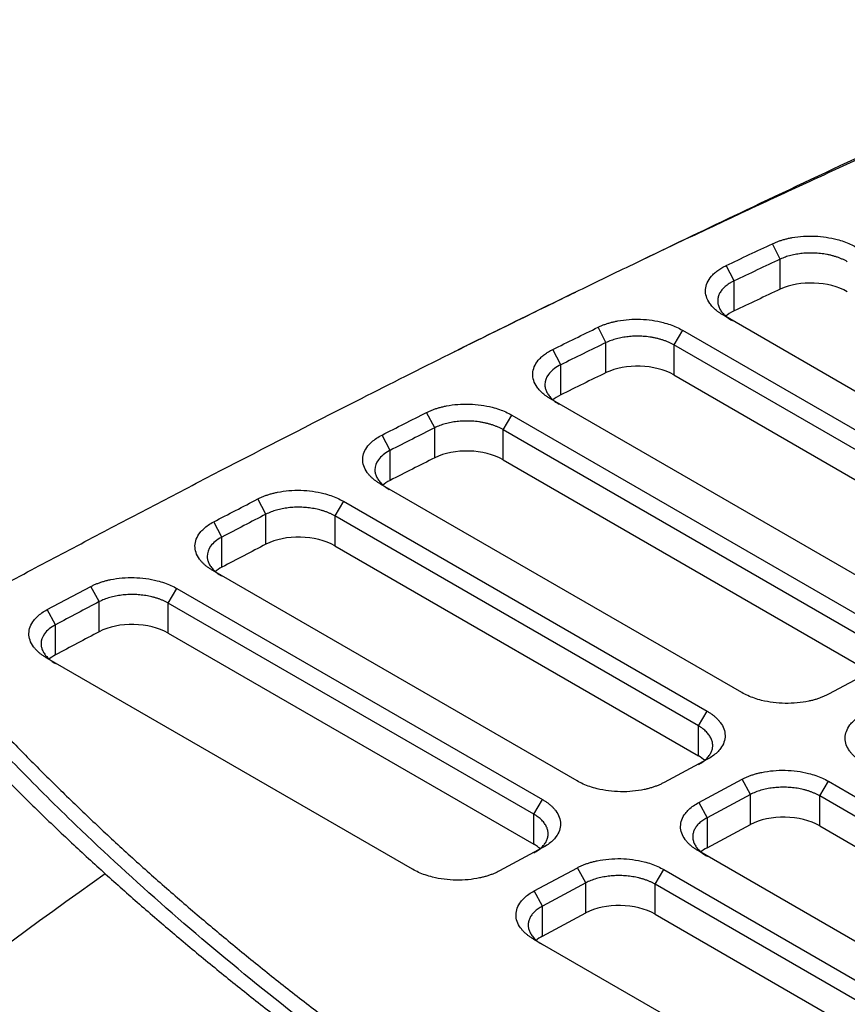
# Model space of a CAD drawing. Header units: millimetres. Extents: x 156922 to 157823, y 112322 to 113312.
# Tile 121 of 123: x 157676 to 157710, y 113258 to 113298. Entities that reach past the tile are written whole.
import ezdxf

# ---------------------------------------------------------------- set-up
doc = ezdxf.new("R2010")
doc.units = ezdxf.units.MM

msp = doc.modelspace()

# ---------------------------------------------------------------- linework, layer by layer
at = {"color": 7, "linetype": 'Continuous', "lineweight": 25}
for p, q in [((157707.499, 113288.639), (157707.183, 113289.269)), ((157707.499, 113287.413), (157707.499, 113288.639)), ((157705.616, 113287.751), (157705.297, 113288.38)), ((157705.616, 113286.525), (157705.616, 113287.751)), ((157719.351, 113278.167), (157705.176, 113286.35)), ((157700.388, 113285.233), (157700.064, 113285.86)), ((157703.504, 113285.74), (157703.151, 113285.142)), ((157703.504, 113285.74), (157717.938, 113277.408)), ((157700.388, 113284.007), (157700.388, 113285.233)), ((157698.54, 113284.326), (157698.214, 113284.952)), ((157717.584, 113276.81), (157703.151, 113285.142)), ((157703.151, 113285.142), (157703.151, 113283.917)), ((157698.54, 113283.1), (157698.54, 113284.326)), ((157703.151, 113283.917), (157717.584, 113275.584)), ((157712.638, 113274.562), (157698.128, 113282.938)), ((157693.402, 113281.76), (157693.072, 113282.385)), ((157696.188, 113281.681), (157696.542, 113282.279)), ((157696.542, 113282.279), (157711.224, 113273.803)), ((157693.402, 113280.535), (157693.402, 113281.76)), ((157710.871, 113273.205), (157696.188, 113281.681)), ((157696.188, 113280.456), (157696.188, 113281.681)), ((157691.583, 113280.838), (157691.251, 113281.462)), ((157691.583, 113279.612), (157691.583, 113280.838)), ((157696.188, 113280.456), (157710.871, 113271.98)), ((157705.924, 113270.957), (157691.193, 113279.462)), ((157686.517, 113278.234), (157686.182, 113278.856)), ((157689.675, 113278.763), (157689.322, 113278.165)), ((157689.675, 113278.763), (157704.511, 113270.199)), ((157686.517, 113277.009), (157686.517, 113278.234)), ((157704.157, 113269.601), (157689.322, 113278.165)), ((157689.322, 113278.165), (157689.322, 113276.939)), ((157684.721, 113277.3), (157684.385, 113277.922)), ((157684.721, 113276.074), (157684.721, 113277.3)), ((157689.322, 113276.939), (157704.157, 113268.375)), ((157699.211, 113267.353), (157684.348, 113275.932)), ((157677.595, 113274.343), (157679.374, 113275.287)), ((157679.713, 113274.666), (157679.374, 113275.287)), ((157682.532, 113274.604), (157682.885, 113275.202)), ((157682.885, 113275.202), (157697.797, 113266.594)), ((157677.935, 113273.723), (157677.595, 113274.343)), ((157679.713, 113273.441), (157679.713, 113274.666)), ((157697.444, 113265.996), (157682.532, 113274.604)), ((157682.532, 113273.379), (157682.532, 113274.604)), ((157677.935, 113272.497), (157677.935, 113273.723)), ((157682.532, 113273.379), (157697.444, 113264.77)), ((157692.497, 113263.748), (157677.575, 113272.362)), ((157711.237, 113271.84), (157709.472, 113270.893)), ((157704.157, 113269.601), (157704.511, 113270.199)), ((157704.157, 113268.375), (157704.157, 113269.601)), ((157704.523, 113268.236), (157702.758, 113267.288)), ((157704.173, 113266.471), (157705.937, 113267.419)), ((157706.279, 113266.8), (157705.937, 113267.419)), ((157709.107, 113266.743), (157709.46, 113267.341)), ((157709.46, 113267.341), (157739.866, 113249.788)), ((157706.279, 113266.8), (157704.514, 113265.852)), ((157706.279, 113265.574), (157706.279, 113266.8)), ((157739.513, 113249.19), (157709.107, 113266.743)), ((157709.107, 113265.517), (157709.107, 113266.743)), ((157697.444, 113265.996), (157697.797, 113266.594)), ((157704.173, 113266.471), (157704.514, 113265.852)), ((157697.444, 113264.77), (157697.444, 113265.996)), ((157704.514, 113265.852), (157704.514, 113264.627)), ((157704.514, 113264.627), (157706.279, 113265.574)), ((157709.107, 113265.517), (157739.513, 113247.965)), ((157697.81, 113264.631), (157696.045, 113263.683)), ((157734.566, 113246.942), (157704.16, 113264.495)), ((157697.459, 113262.867), (157699.224, 113263.814)), ((157699.565, 113263.195), (157699.224, 113263.814)), ((157702.394, 113263.138), (157702.747, 113263.736)), ((157702.747, 113263.736), (157733.153, 113246.184)), ((157699.565, 113263.195), (157697.8, 113262.247)), ((157699.565, 113261.969), (157699.565, 113263.195)), ((157732.799, 113245.586), (157702.394, 113263.138)), ((157702.394, 113261.912), (157702.394, 113263.138)), ((157697.8, 113262.247), (157697.459, 113262.867)), ((157697.8, 113261.022), (157697.8, 113262.247)), ((157697.8, 113261.022), (157699.565, 113261.969)), ((157702.394, 113261.912), (157732.799, 113244.36)), ((157727.853, 113243.338), (157697.447, 113260.89))]:
    msp.add_line(p, q, dxfattribs=at)
for centre, major_axis, start_param, end_param in [((157708.819, 113286.549), (2, -0.058), 0.801672, 2.307545), ((158010.517, 113089.007), (459.237, -13.423), 2.307545, 2.313014), ((157706.944, 113285.665), (2, -0.058), 2.313014, 2.595382), ((157701.737, 113283.157), (2, -0.058), 0.801672, 2.327036), ((158073.917, 113048.551), (553.907, -16.191), 2.327036, 2.331562), ((157699.896, 113282.253), (2, -0.058), 2.331562, 2.595382), ((157694.774, 113279.696), (2, -0.058), 0.801672, 2.34303), ((158163.91, 112993.01), (685.793, -20.046), 2.34303, 2.346682), ((157692.96, 113278.777), (2, -0.058), 2.346682, 2.595382), ((157687.908, 113276.18), (2, -0.058), 0.801672, 2.355801), ((158294.759, 112914.39), (874.77, -25.569), 2.355801, 2.358661), ((157686.116, 113275.247), (2, -0.058), 2.358661, 2.595382), ((157681.117, 113272.619), (2, -0.058), 0.801672, 2.365645), ((158506.003, 112790.108), (1176.451, -34.388), 2.365645, 2.36777), ((157679.342, 113271.677), (2, -0.058), 2.36777, 2.595382), ((157702.743, 113267.615), (2, -0.058), 0.585749, 0.801672), ((157707.693, 113264.758), (2, -0.058), 0.801672, 2.372468), ((157696.03, 113264.011), (2, -0.058), 0.585762, 0.801672), ((157705.928, 113263.81), (2, -0.058), 2.372468, 2.595382), ((157700.98, 113261.153), (2, -0.058), 0.801672, 2.372468), ((157699.215, 113260.205), (2, -0.058), 2.372468, 2.595382)]:
    msp.add_ellipse(centre, major_axis=major_axis, ratio=0.556797, start_param=start_param, end_param=end_param, dxfattribs=at)
for points, knots in [([(157672.132, 113273.391), (157672.959, 113273.833), (157674.612, 113274.718), (157677.1, 113276.042), (157679.595, 113277.361), (157682.098, 113278.675), (157685.62, 113280.509), (157690.689, 113283.112), (157695.685, 113285.609), (157699.569, 113287.505), (157701.791, 113288.577), (157704.056, 113289.655), (157706.365, 113290.74), (157708.719, 113291.829), (157711.118, 113292.923), (157713.566, 113294.02), (157716.061, 113295.119), (157718.608, 113296.217), (157721.204, 113297.317), (157722.963, 113298.041), (157723.848, 113298.406)], [0, 0, 0, 0, 0.050191, 0.100381, 0.15057, 0.200756, 0.250941, 0.361595, 0.5025, 0.544799, 0.587685, 0.63116, 0.675224, 0.719874, 0.765109, 0.810927, 0.857325, 0.904304, 0.951862, 1, 1, 1, 1]), ([(157722.056, 113297.959), (157720.137, 113297.106), (157716.344, 113295.419), (157711.039, 113292.966), (157706.337, 113290.749), (157703.386, 113289.338), (157702.028, 113288.681), (157701.954, 113288.644)], [0, 0, 0, 0, 0.278194, 0.550071, 0.786881, 0.988275, 1, 1, 1, 1]), ([(157705.297, 113288.38), (157705.609, 113288.528), (157706.236, 113288.825), (157706.866, 113289.121), (157707.183, 113289.269)], [0, 0, 0, 0, 0.496715, 1, 1, 1, 1]), ([(157707.183, 113289.269), (157707.223, 113289.287), (157707.302, 113289.323), (157707.429, 113289.372), (157707.561, 113289.415), (157707.698, 113289.454), (157707.84, 113289.488), (157708.082, 113289.535), (157708.438, 113289.579), (157708.908, 113289.583), (157709.375, 113289.54), (157709.773, 113289.458), (157710.097, 113289.359), (157710.357, 113289.256), (157710.51, 113289.174), (157710.586, 113289.132)], [0, 0, 0, 0, 0.041954, 0.083581, 0.125048, 0.166524, 0.208179, 0.250178, 0.374971, 0.500036, 0.624819, 0.749889, 0.833306, 0.916242, 1, 1, 1, 1]), ([(157710.233, 113288.534), (157710.198, 113288.554), (157710.129, 113288.592), (157710.016, 113288.644), (157709.9, 113288.691), (157709.779, 113288.734), (157709.655, 113288.77), (157709.528, 113288.802), (157709.4, 113288.829), (157709.27, 113288.85), (157709.14, 113288.867), (157709.01, 113288.878), (157708.843, 113288.887), (157708.638, 113288.888), (157708.396, 113288.872), (157708.156, 113288.84), (157707.923, 113288.79), (157707.7, 113288.724), (157707.567, 113288.667), (157707.499, 113288.639)], [0, 0, 0, 0, 0.048139, 0.09576, 0.142864, 0.189451, 0.235521, 0.281074, 0.32611, 0.370629, 0.414632, 0.458119, 0.50109, 0.581075, 0.662325, 0.744842, 0.828626, 0.913678, 1, 1, 1, 1]), ([(157705.176, 113286.35), (157705.142, 113286.37), (157705.074, 113286.411), (157704.981, 113286.475), (157704.894, 113286.542), (157704.814, 113286.611), (157704.742, 113286.683), (157704.677, 113286.758), (157704.572, 113286.897), (157704.465, 113287.11), (157704.432, 113287.396), (157704.501, 113287.678), (157704.645, 113287.9), (157704.805, 113288.065), (157704.948, 113288.18), (157705.111, 113288.286), (157705.235, 113288.349), (157705.297, 113288.38)], [0, 0, 0, 0, 0.036039, 0.071773, 0.107324, 0.142819, 0.178382, 0.214139, 0.250213, 0.374986, 0.500042, 0.624807, 0.74985, 0.812583, 0.874755, 0.937013, 1, 1, 1, 1]), ([(157705.616, 113287.751), (157705.581, 113287.733), (157705.509, 113287.699), (157705.413, 113287.641), (157705.325, 113287.581), (157705.246, 113287.518), (157705.177, 113287.453), (157705.117, 113287.386), (157705.066, 113287.317), (157705.024, 113287.247), (157704.991, 113287.177), (157704.967, 113287.106), (157704.951, 113287.036), (157704.941, 113286.94), (157704.949, 113286.818), (157704.994, 113286.67), (157705.074, 113286.524), (157705.191, 113286.384), (157705.34, 113286.25), (157705.466, 113286.171), (157705.53, 113286.131)], [0, 0, 0, 0, 0.044886, 0.0892068, 0.1329626, 0.1761534, 0.2187793, 0.2608404, 0.3023369, 0.3432688, 0.3836363, 0.4234395, 0.4626784, 0.5013533, 0.5816628, 0.6630899, 0.7456361, 0.8293023, 0.9140899, 1, 1, 1, 1]), ([(157699.14, 113287.282), (157699.097, 113287.261), (157698.227, 113286.839), (157696.973, 113286.225), (157695.507, 113285.506), (157694.681, 113285.101), (157694.317, 113284.919), (157694.195, 113284.859)], [0, 0, 0, 0, 0.02447, 0.490637, 0.729212, 0.909992, 1, 1, 1, 1]), ([(157700.064, 113285.86), (157700.104, 113285.879), (157700.183, 113285.916), (157700.31, 113285.966), (157700.442, 113286.012), (157700.579, 113286.052), (157700.722, 113286.088), (157700.966, 113286.138), (157701.326, 113286.185), (157701.801, 113286.192), (157702.275, 113286.151), (157702.679, 113286.069), (157703.008, 113285.969), (157703.272, 113285.866), (157703.427, 113285.782), (157703.504, 113285.74)], [0, 0, 0, 0, 0.041966, 0.083595, 0.125058, 0.166528, 0.208179, 0.250183, 0.374962, 0.500037, 0.624832, 0.749886, 0.833306, 0.91623, 1, 1, 1, 1]), ([(157698.214, 113284.952), (157698.52, 113285.103), (157699.136, 113285.406), (157699.754, 113285.708), (157700.064, 113285.86)], [0, 0, 0, 0, 0.497097, 1, 1, 1, 1]), ([(157703.151, 113285.142), (157703.116, 113285.162), (157703.046, 113285.2), (157702.933, 113285.253), (157702.815, 113285.3), (157702.693, 113285.343), (157702.568, 113285.38), (157702.439, 113285.412), (157702.309, 113285.438), (157702.177, 113285.46), (157702.044, 113285.476), (157701.911, 113285.488), (157701.742, 113285.496), (157701.535, 113285.495), (157701.291, 113285.478), (157701.049, 113285.443), (157700.814, 113285.391), (157700.59, 113285.322), (157700.456, 113285.263), (157700.388, 113285.233)], [0, 0, 0, 0, 0.0477885, 0.0951301, 0.1420248, 0.1884728, 0.2344743, 0.2800295, 0.3251385, 0.3698015, 0.4140187, 0.4577903, 0.5011165, 0.5805997, 0.6615472, 0.74396, 0.8278391, 0.9131855, 1, 1, 1, 1]), ([(157698.128, 113282.938), (157698.094, 113282.959), (157698.027, 113282.999), (157697.934, 113283.062), (157697.848, 113283.128), (157697.769, 113283.197), (157697.698, 113283.268), (157697.633, 113283.341), (157697.528, 113283.479), (157697.42, 113283.689), (157697.384, 113283.971), (157697.446, 113284.251), (157697.584, 113284.472), (157697.738, 113284.635), (157697.875, 113284.75), (157698.033, 113284.857), (157698.154, 113284.921), (157698.214, 113284.952)], [0, 0, 0, 0, 0.036032, 0.071766, 0.107321, 0.142821, 0.178387, 0.214143, 0.250208, 0.374984, 0.500041, 0.6248, 0.749853, 0.812583, 0.874764, 0.937027, 1, 1, 1, 1]), ([(157698.54, 113284.326), (157698.521, 113284.316), (157698.306, 113284.209), (157697.996, 113283.953), (157697.879, 113283.615), (157697.907, 113283.379), (157697.955, 113283.237), (157698.037, 113283.098), (157698.152, 113282.963), (157698.298, 113282.834), (157698.42, 113282.758), (157698.481, 113282.72)], [0, 0, 0, 0, 0.0254831, 0.2761667, 0.5124778, 0.5907617, 0.670232, 0.75089, 0.8327366, 0.9157729, 1, 1, 1, 1]), ([(157691.251, 113281.462), (157691.552, 113281.615), (157692.158, 113281.923), (157692.766, 113282.23), (157693.072, 113282.385)], [0, 0, 0, 0, 0.496608, 1, 1, 1, 1]), ([(157693.072, 113282.385), (157693.112, 113282.404), (157693.191, 113282.442), (157693.318, 113282.494), (157693.449, 113282.541), (157693.587, 113282.583), (157693.73, 113282.62), (157693.976, 113282.673), (157694.338, 113282.722), (157694.818, 113282.732), (157695.298, 113282.692), (157695.706, 113282.611), (157696.04, 113282.511), (157696.307, 113282.406), (157696.463, 113282.322), (157696.542, 113282.279)], [0, 0, 0, 0, 0.041972, 0.0836, 0.125058, 0.166524, 0.208176, 0.250187, 0.374974, 0.500038, 0.624827, 0.749883, 0.833322, 0.916238, 1, 1, 1, 1]), ([(157696.188, 113281.681), (157696.153, 113281.701), (157696.082, 113281.74), (157695.967, 113281.793), (157695.848, 113281.841), (157695.724, 113281.884), (157695.597, 113281.921), (157695.467, 113281.953), (157695.334, 113281.98), (157695.201, 113282.001), (157695.067, 113282.017), (157694.934, 113282.028), (157694.763, 113282.035), (157694.554, 113282.033), (157694.307, 113282.014), (157694.064, 113281.978), (157693.828, 113281.923), (157693.603, 113281.852), (157693.469, 113281.791), (157693.402, 113281.76)], [0, 0, 0, 0, 0.047951, 0.095423, 0.142416, 0.18893, 0.234965, 0.280522, 0.325601, 0.370201, 0.414323, 0.457968, 0.501135, 0.580544, 0.661446, 0.743841, 0.827732, 0.913118, 1, 1, 1, 1]), ([(157691.193, 113279.462), (157691.154, 113279.485), (157691.077, 113279.531), (157690.971, 113279.606), (157690.875, 113279.683), (157690.788, 113279.764), (157690.711, 113279.848), (157690.598, 113279.992), (157690.488, 113280.204), (157690.448, 113280.484), (157690.506, 113280.761), (157690.646, 113280.995), (157690.827, 113281.184), (157691.018, 113281.333), (157691.173, 113281.419), (157691.251, 113281.462)], [0, 0, 0, 0, 0.041994, 0.083618, 0.125062, 0.166515, 0.20817, 0.250214, 0.375009, 0.500073, 0.624846, 0.749912, 0.833371, 0.916245, 1, 1, 1, 1]), ([(157691.583, 113280.838), (157691.571, 113280.832), (157691.366, 113280.727), (157691.06, 113280.477), (157690.944, 113280.139), (157690.971, 113279.902), (157691.02, 113279.761), (157691.101, 113279.621), (157691.217, 113279.486), (157691.363, 113279.357), (157691.485, 113279.281), (157691.546, 113279.243)], [0, 0, 0, 0, 0.0162177, 0.2690955, 0.5078397, 0.5866879, 0.666806, 0.7481952, 0.8308566, 0.9147912, 1, 1, 1, 1]), ([(157686.182, 113278.856), (157686.222, 113278.876), (157686.301, 113278.915), (157686.427, 113278.969), (157686.559, 113279.017), (157686.697, 113279.06), (157686.841, 113279.098), (157687.088, 113279.153), (157687.452, 113279.204), (157687.936, 113279.216), (157688.42, 113279.177), (157688.832, 113279.096), (157689.169, 113278.996), (157689.439, 113278.89), (157689.596, 113278.805), (157689.675, 113278.763)], [0, 0, 0, 0, 0.041973, 0.083598, 0.125051, 0.166515, 0.208169, 0.25019, 0.37498, 0.500039, 0.624823, 0.749882, 0.833325, 0.916234, 1, 1, 1, 1]), ([(157684.385, 113277.922), (157684.682, 113278.076), (157685.281, 113278.388), (157685.88, 113278.7), (157686.182, 113278.856)], [0, 0, 0, 0, 0.496611, 1, 1, 1, 1]), ([(157689.322, 113278.165), (157689.289, 113278.183), (157689.224, 113278.219), (157689.118, 113278.269), (157689.009, 113278.314), (157688.896, 113278.355), (157688.779, 113278.391), (157688.66, 113278.423), (157688.538, 113278.449), (157688.416, 113278.472), (157688.292, 113278.49), (157688.168, 113278.503), (157688.044, 113278.512), (157687.88, 113278.519), (157687.673, 113278.516), (157687.425, 113278.496), (157687.18, 113278.458), (157686.943, 113278.402), (157686.718, 113278.328), (157686.585, 113278.266), (157686.517, 113278.234)], [0, 0, 0, 0, 0.043945, 0.087493, 0.130644, 0.173398, 0.215755, 0.257716, 0.29928, 0.340448, 0.381219, 0.421595, 0.461574, 0.501158, 0.580508, 0.661373, 0.743754, 0.827651, 0.913067, 1, 1, 1, 1]), ([(157684.348, 113275.932), (157684.31, 113275.956), (157684.233, 113276.002), (157684.128, 113276.075), (157684.033, 113276.152), (157683.946, 113276.232), (157683.869, 113276.315), (157683.757, 113276.458), (157683.646, 113276.668), (157683.604, 113276.946), (157683.658, 113277.222), (157683.794, 113277.455), (157683.969, 113277.643), (157684.156, 113277.792), (157684.309, 113277.878), (157684.385, 113277.922)], [0, 0, 0, 0, 0.041988, 0.083611, 0.125056, 0.166511, 0.208163, 0.250197, 0.374967, 0.500039, 0.624818, 0.749874, 0.833345, 0.916239, 1, 1, 1, 1]), ([(157684.721, 113277.3), (157684.715, 113277.296), (157684.517, 113277.194), (157684.215, 113276.947), (157684.1, 113276.609), (157684.127, 113276.373), (157684.176, 113276.232), (157684.257, 113276.092), (157684.372, 113275.957), (157684.518, 113275.828), (157684.64, 113275.752), (157684.702, 113275.714)], [0, 0, 0, 0, 0.00875, 0.26413, 0.504128, 0.583624, 0.664377, 0.746391, 0.829665, 0.914201, 1, 1, 1, 1]), ([(157679.374, 113275.287), (157679.414, 113275.307), (157679.492, 113275.347), (157679.619, 113275.401), (157679.751, 113275.45), (157679.889, 113275.495), (157680.033, 113275.534), (157680.28, 113275.589), (157680.646, 113275.643), (157681.133, 113275.656), (157681.62, 113275.618), (157682.036, 113275.538), (157682.375, 113275.437), (157682.647, 113275.331), (157682.805, 113275.245), (157682.885, 113275.202)], [0, 0, 0, 0, 0.041982, 0.083609, 0.125062, 0.166522, 0.208172, 0.250192, 0.374978, 0.50004, 0.624829, 0.74988, 0.83333, 0.916233, 1, 1, 1, 1]), ([(157682.532, 113274.604), (157682.499, 113274.623), (157682.433, 113274.659), (157682.327, 113274.709), (157682.216, 113274.755), (157682.102, 113274.795), (157681.985, 113274.832), (157681.865, 113274.863), (157681.742, 113274.89), (157681.619, 113274.913), (157681.494, 113274.93), (157681.369, 113274.944), (157681.245, 113274.952), (157681.08, 113274.958), (157680.872, 113274.955), (157680.623, 113274.934), (157680.378, 113274.895), (157680.14, 113274.838), (157679.914, 113274.763), (157679.78, 113274.699), (157679.713, 113274.666)], [0, 0, 0, 0, 0.043921, 0.087449, 0.130585, 0.173328, 0.21568, 0.257639, 0.299206, 0.340382, 0.381167, 0.42156, 0.461561, 0.501172, 0.580092, 0.660698, 0.742991, 0.826972, 0.912641, 1, 1, 1, 1]), ([(157677.575, 113272.362), (157677.536, 113272.385), (157677.46, 113272.431), (157677.356, 113272.504), (157677.26, 113272.581), (157677.174, 113272.66), (157677.097, 113272.743), (157676.985, 113272.885), (157676.874, 113273.094), (157676.83, 113273.37), (157676.881, 113273.644), (157677.014, 113273.876), (157677.186, 113274.064), (157677.369, 113274.214), (157677.52, 113274.3), (157677.595, 113274.343)], [0, 0, 0, 0, 0.041975, 0.083593, 0.125039, 0.166498, 0.208155, 0.250195, 0.374973, 0.500038, 0.624817, 0.749875, 0.833338, 0.916236, 1, 1, 1, 1]), ([(157677.935, 113273.723), (157677.932, 113273.722), (157677.74, 113273.621), (157677.441, 113273.377), (157677.326, 113273.039), (157677.353, 113272.803), (157677.402, 113272.661), (157677.484, 113272.522), (157677.599, 113272.387), (157677.745, 113272.258), (157677.867, 113272.182), (157677.928, 113272.144)], [0, 0, 0, 0, 0.002995, 0.260044, 0.501246, 0.581276, 0.662543, 0.745047, 0.828791, 0.913775, 1, 1, 1, 1]), ([(157671.063, 113272.657), (157671.255, 113272.434), (157671.64, 113271.988), (157672.229, 113271.322), (157672.826, 113270.659), (157673.432, 113269.999), (157674.046, 113269.342), (157674.67, 113268.688), (157675.302, 113268.037), (157675.942, 113267.389), (157676.591, 113266.744), (157677.248, 113266.102), (157677.914, 113265.463), (157678.588, 113264.827), (157679.27, 113264.194), (157679.731, 113263.775), (157679.962, 113263.565)], [0, 0, 0, 0, 0.071745, 0.143442, 0.215089, 0.286688, 0.358239, 0.42974, 0.501193, 0.572597, 0.643953, 0.71526, 0.786518, 0.857727, 0.928888, 1, 1, 1, 1]), ([(157704.211, 113246.765), (157703.917, 113246.936), (157703.329, 113247.277), (157702.456, 113247.792), (157701.589, 113248.311), (157700.73, 113248.833), (157699.877, 113249.359), (157699.031, 113249.888), (157698.192, 113250.42), (157697.36, 113250.956), (157696.535, 113251.495), (157695.717, 113252.038), (157693.675, 113253.413), (157690.494, 113255.661), (157686.338, 113258.857), (157682.41, 113262.15), (157679.539, 113264.785), (157677.581, 113266.698), (157676.432, 113267.857), (157675.312, 113269.023), (157674.222, 113270.198), (157673.158, 113271.381), (157672.474, 113272.176), (157672.132, 113272.574)], [0, 0, 0, 0, 0.022455, 0.044904, 0.067349, 0.08979, 0.112229, 0.134667, 0.157106, 0.179547, 0.201991, 0.224439, 0.246892, 0.371655, 0.496427, 0.622088, 0.747758, 0.789808, 0.831843, 0.873872, 0.915902, 0.957942, 1, 1, 1, 1]), ([(157674.024, 113271.239), (157674.222, 113271.021), (157674.619, 113270.586), (157675.226, 113269.937), (157675.84, 113269.29), (157676.463, 113268.645), (157677.095, 113268.004), (157677.735, 113267.366), (157678.384, 113266.73), (157679.042, 113266.097), (157679.708, 113265.466), (157680.382, 113264.839), (157681.066, 113264.214), (157681.757, 113263.592), (157682.458, 113262.973), (157683.167, 113262.357), (157683.884, 113261.743), (157684.611, 113261.133), (157685.345, 113260.525), (157686.089, 113259.919), (157686.841, 113259.317), (157687.848, 113258.523), (157689.123, 113257.541), (157690.679, 113256.38), (157692.265, 113255.232), (157693.881, 113254.098), (157695.527, 113252.977), (157697.203, 113251.87), (157698.909, 113250.777), (157700.645, 113249.698), (157702.41, 113248.631), (157703.61, 113247.932), (157704.211, 113247.582)], [0, 0, 0, 0, 0.025196, 0.050378, 0.075548, 0.100707, 0.125857, 0.150999, 0.176135, 0.201267, 0.226395, 0.251522, 0.276649, 0.301777, 0.326908, 0.352044, 0.377186, 0.402336, 0.427494, 0.452664, 0.477846, 0.503041, 0.552805, 0.602523, 0.652206, 0.701865, 0.751514, 0.801162, 0.850824, 0.900509, 0.950231, 1, 1, 1, 1]), ([(157709.472, 113270.893), (157709.432, 113270.872), (157709.353, 113270.831), (157709.226, 113270.776), (157709.093, 113270.725), (157708.954, 113270.68), (157708.81, 113270.639), (157708.561, 113270.581), (157708.193, 113270.525), (157707.7, 113270.507), (157707.207, 113270.542), (157706.785, 113270.621), (157706.441, 113270.722), (157706.165, 113270.828), (157706.005, 113270.914), (157705.924, 113270.957)], [0, 0, 0, 0, 0.042042, 0.083712, 0.125186, 0.16664, 0.208252, 0.250196, 0.375111, 0.500046, 0.62495, 0.749882, 0.833475, 0.916354, 1, 1, 1, 1]), ([(157704.511, 113270.199), (157704.549, 113270.176), (157704.625, 113270.13), (157704.728, 113270.058), (157704.823, 113269.983), (157704.909, 113269.904), (157704.986, 113269.823), (157705.099, 113269.683), (157705.213, 113269.476), (157705.262, 113269.203), (157705.218, 113268.931), (157705.092, 113268.7), (157704.925, 113268.513), (157704.745, 113268.364), (157704.598, 113268.279), (157704.523, 113268.236)], [0, 0, 0, 0, 0.042049, 0.083724, 0.125198, 0.16665, 0.208257, 0.250195, 0.375098, 0.500045, 0.624937, 0.749883, 0.833484, 0.916364, 1, 1, 1, 1]), ([(157710.874, 113268.1), (157710.836, 113268.123), (157710.759, 113268.169), (157710.656, 113268.242), (157710.56, 113268.318), (157710.474, 113268.397), (157710.398, 113268.479), (157710.286, 113268.621), (157710.174, 113268.829), (157710.129, 113269.104), (157710.179, 113269.378), (157710.31, 113269.609), (157710.48, 113269.797), (157710.662, 113269.947), (157710.811, 113270.033), (157710.886, 113270.076)], [0, 0, 0, 0, 0.04198, 0.083602, 0.125051, 0.166509, 0.208163, 0.250194, 0.374966, 0.500038, 0.624822, 0.749876, 0.833334, 0.916235, 1, 1, 1, 1]), ([(157704.157, 113268.025), (157704.189, 113268.042), (157704.252, 113268.077), (157704.338, 113268.133), (157704.416, 113268.192), (157704.485, 113268.254), (157704.547, 113268.318), (157704.6, 113268.384), (157704.644, 113268.451), (157704.681, 113268.519), (157704.709, 113268.588), (157704.728, 113268.657), (157704.74, 113268.726), (157704.746, 113268.819), (157704.733, 113268.937), (157704.685, 113269.079), (157704.605, 113269.219), (157704.489, 113269.355), (157704.343, 113269.485), (157704.219, 113269.562), (157704.157, 113269.601)], [0, 0, 0, 0, 0.043693, 0.087004, 0.129933, 0.17248, 0.214646, 0.25643, 0.297833, 0.338855, 0.379495, 0.419755, 0.459634, 0.499132, 0.578829, 0.660037, 0.742757, 0.82699, 0.912738, 1, 1, 1, 1]), ([(157705.937, 113267.419), (157705.977, 113267.44), (157706.055, 113267.48), (157706.182, 113267.535), (157706.314, 113267.585), (157706.452, 113267.63), (157706.596, 113267.669), (157706.844, 113267.726), (157707.211, 113267.78), (157707.7, 113267.795), (157708.189, 113267.758), (157708.607, 113267.677), (157708.948, 113267.576), (157709.221, 113267.47), (157709.38, 113267.384), (157709.46, 113267.341)], [0, 0, 0, 0, 0.041983, 0.083609, 0.125059, 0.166517, 0.208169, 0.250194, 0.374988, 0.50004, 0.624819, 0.749879, 0.833329, 0.916228, 1, 1, 1, 1]), ([(157702.758, 113267.288), (157702.719, 113267.267), (157702.639, 113267.226), (157702.512, 113267.171), (157702.38, 113267.12), (157702.241, 113267.075), (157702.096, 113267.035), (157701.847, 113266.976), (157701.479, 113266.92), (157700.987, 113266.902), (157700.494, 113266.937), (157700.072, 113267.016), (157699.728, 113267.117), (157699.452, 113267.223), (157699.291, 113267.309), (157699.211, 113267.353)], [0, 0, 0, 0, 0.042044, 0.083716, 0.12519, 0.166644, 0.208254, 0.250196, 0.375106, 0.500045, 0.624957, 0.749881, 0.833474, 0.916353, 1, 1, 1, 1]), ([(157709.107, 113266.743), (157709.074, 113266.762), (157709.008, 113266.798), (157708.902, 113266.848), (157708.791, 113266.894), (157708.677, 113266.934), (157708.559, 113266.971), (157708.438, 113267.002), (157708.315, 113267.029), (157708.191, 113267.052), (157708.065, 113267.07), (157707.94, 113267.083), (157707.814, 113267.091), (157707.648, 113267.097), (157707.44, 113267.094), (157707.192, 113267.072), (157706.945, 113267.032), (157706.707, 113266.974), (157706.48, 113266.898), (157706.346, 113266.833), (157706.279, 113266.8)], [0, 0, 0, 0, 0.043818, 0.087262, 0.130333, 0.17303, 0.215354, 0.257305, 0.298882, 0.340087, 0.380919, 0.421379, 0.461466, 0.501181, 0.579824, 0.660263, 0.7425, 0.826534, 0.912367, 1, 1, 1, 1]), ([(157697.797, 113266.594), (157697.835, 113266.571), (157697.911, 113266.526), (157698.015, 113266.453), (157698.11, 113266.378), (157698.196, 113266.299), (157698.273, 113266.218), (157698.386, 113266.078), (157698.5, 113265.872), (157698.549, 113265.598), (157698.504, 113265.326), (157698.378, 113265.096), (157698.211, 113264.908), (157698.032, 113264.76), (157697.884, 113264.674), (157697.81, 113264.631)], [0, 0, 0, 0, 0.042056, 0.083734, 0.12521, 0.166661, 0.208264, 0.250195, 0.375089, 0.500046, 0.624941, 0.749883, 0.833483, 0.916363, 1, 1, 1, 1]), ([(157704.16, 113264.495), (157704.122, 113264.518), (157704.046, 113264.564), (157703.942, 113264.637), (157703.847, 113264.713), (157703.761, 113264.792), (157703.684, 113264.875), (157703.572, 113265.016), (157703.461, 113265.224), (157703.416, 113265.499), (157703.466, 113265.773), (157703.596, 113266.005), (157703.767, 113266.192), (157703.949, 113266.342), (157704.098, 113266.428), (157704.173, 113266.471)], [0, 0, 0, 0, 0.041978, 0.083599, 0.125047, 0.166506, 0.208161, 0.250194, 0.374967, 0.500038, 0.624813, 0.749876, 0.833339, 0.91624, 1, 1, 1, 1]), ([(157697.444, 113264.42), (157697.476, 113264.437), (157697.539, 113264.472), (157697.624, 113264.528), (157697.702, 113264.588), (157697.772, 113264.649), (157697.833, 113264.713), (157697.886, 113264.779), (157697.931, 113264.846), (157697.967, 113264.914), (157697.995, 113264.983), (157698.015, 113265.052), (157698.027, 113265.122), (157698.032, 113265.214), (157698.02, 113265.332), (157697.972, 113265.474), (157697.891, 113265.614), (157697.776, 113265.75), (157697.629, 113265.88), (157697.506, 113265.957), (157697.444, 113265.996)], [0, 0, 0, 0, 0.043733, 0.087076, 0.13003, 0.172596, 0.214772, 0.25656, 0.29796, 0.33897, 0.379593, 0.419827, 0.459674, 0.499132, 0.578932, 0.660202, 0.742942, 0.827155, 0.91284, 1, 1, 1, 1]), ([(157704.514, 113265.852), (157704.482, 113265.835), (157704.418, 113265.799), (157704.332, 113265.742), (157704.253, 113265.682), (157704.183, 113265.62), (157704.122, 113265.556), (157704.069, 113265.49), (157704.025, 113265.422), (157703.989, 113265.354), (157703.961, 113265.285), (157703.942, 113265.216), (157703.93, 113265.147), (157703.925, 113265.054), (157703.939, 113264.936), (157703.987, 113264.795), (157704.069, 113264.655), (157704.184, 113264.52), (157704.33, 113264.391), (157704.452, 113264.315), (157704.514, 113264.277)], [0, 0, 0, 0, 0.044222, 0.087998, 0.13133, 0.174217, 0.216659, 0.258656, 0.300209, 0.341317, 0.381982, 0.422202, 0.461978, 0.50131, 0.581118, 0.662247, 0.744698, 0.828473, 0.913574, 1, 1, 1, 1]), ([(157699.224, 113263.814), (157699.263, 113263.835), (157699.342, 113263.875), (157699.468, 113263.93), (157699.6, 113263.98), (157699.739, 113264.025), (157699.883, 113264.064), (157700.131, 113264.121), (157700.498, 113264.176), (157700.987, 113264.19), (157701.476, 113264.153), (157701.894, 113264.072), (157702.235, 113263.971), (157702.508, 113263.865), (157702.667, 113263.779), (157702.747, 113263.736)], [0, 0, 0, 0, 0.041979, 0.083602, 0.125051, 0.166511, 0.208165, 0.250194, 0.374984, 0.50004, 0.624827, 0.749879, 0.833328, 0.916227, 1, 1, 1, 1]), ([(157679.962, 113263.565), (157679.962, 113263.565), (157679.962, 113263.565), (157679.962, 113263.565), (157674.243, 113259.492), (157668.546, 113255.217), (157662.877, 113250.784)], [0, 0, 0, 0, 0.000002, 0.000002, 0.000002, 1.000002, 1.000002, 1.000002, 1.000002]), ([(157679.962, 113263.565), (157680.192, 113263.358), (157680.653, 113262.944), (157681.354, 113262.327), (157682.063, 113261.712), (157682.78, 113261.1), (157683.505, 113260.492), (157684.238, 113259.886), (157684.979, 113259.284), (157685.728, 113258.685), (157686.484, 113258.089), (157687.249, 113257.497), (157688.021, 113256.907), (157688.801, 113256.321), (157689.589, 113255.739), (157690.384, 113255.159), (157691.187, 113254.583), (157691.998, 113254.011), (157692.815, 113253.442), (157693.64, 113252.877), (157694.473, 113252.315), (157695.313, 113251.757), (157696.159, 113251.202), (157697.014, 113250.651), (157697.875, 113250.103), (157698.743, 113249.56), (157699.618, 113249.02), (157700.5, 113248.483), (157701.389, 113247.951), (157702.285, 113247.422), (157702.887, 113247.073), (157703.189, 113246.898)], [0, 0, 0, 0, 0.034623, 0.069235, 0.103838, 0.138431, 0.173013, 0.207586, 0.242148, 0.276701, 0.311244, 0.345776, 0.380299, 0.414811, 0.449314, 0.483807, 0.518289, 0.552762, 0.587225, 0.621677, 0.65612, 0.690553, 0.724976, 0.759389, 0.793792, 0.828185, 0.862568, 0.896941, 0.931304, 0.965657, 1, 1, 1, 1]), ([(157696.045, 113263.683), (157696.005, 113263.662), (157695.926, 113263.622), (157695.799, 113263.566), (157695.666, 113263.516), (157695.527, 113263.47), (157695.383, 113263.43), (157695.134, 113263.371), (157694.766, 113263.315), (157694.274, 113263.297), (157693.781, 113263.332), (157693.359, 113263.411), (157693.014, 113263.512), (157692.738, 113263.618), (157692.578, 113263.704), (157692.497, 113263.748)], [0, 0, 0, 0, 0.042042, 0.083712, 0.125186, 0.16664, 0.208252, 0.250196, 0.375111, 0.500046, 0.62495, 0.749882, 0.833476, 0.916355, 1, 1, 1, 1]), ([(157702.394, 113263.138), (157702.361, 113263.157), (157702.295, 113263.193), (157702.188, 113263.243), (157702.078, 113263.289), (157701.963, 113263.33), (157701.845, 113263.366), (157701.725, 113263.398), (157701.602, 113263.425), (157701.478, 113263.447), (157701.352, 113263.465), (157701.227, 113263.478), (157701.101, 113263.487), (157700.935, 113263.492), (157700.727, 113263.489), (157700.478, 113263.467), (157700.232, 113263.427), (157699.993, 113263.369), (157699.766, 113263.293), (157699.633, 113263.228), (157699.565, 113263.195)], [0, 0, 0, 0, 0.043785, 0.087203, 0.130252, 0.172935, 0.21525, 0.257197, 0.298778, 0.339992, 0.380839, 0.421319, 0.461433, 0.501181, 0.579889, 0.660367, 0.742616, 0.826637, 0.912432, 1, 1, 1, 1]), ([(157697.447, 113260.89), (157697.409, 113260.913), (157697.333, 113260.959), (157697.229, 113261.032), (157697.134, 113261.108), (157697.048, 113261.187), (157696.971, 113261.27), (157696.859, 113261.411), (157696.747, 113261.619), (157696.703, 113261.895), (157696.752, 113262.168), (157696.883, 113262.4), (157697.053, 113262.587), (157697.235, 113262.737), (157697.384, 113262.823), (157697.459, 113262.867)], [0, 0, 0, 0, 0.04198, 0.083602, 0.125051, 0.166509, 0.208163, 0.250194, 0.374966, 0.500038, 0.624822, 0.749876, 0.833334, 0.916235, 1, 1, 1, 1]), ([(157697.8, 113262.247), (157697.768, 113262.23), (157697.705, 113262.195), (157697.618, 113262.137), (157697.54, 113262.078), (157697.47, 113262.015), (157697.409, 113261.951), (157697.356, 113261.885), (157697.311, 113261.818), (157697.275, 113261.749), (157697.248, 113261.68), (157697.228, 113261.611), (157697.217, 113261.542), (157697.212, 113261.449), (157697.226, 113261.331), (157697.274, 113261.19), (157697.355, 113261.05), (157697.471, 113260.915), (157697.617, 113260.786), (157697.739, 113260.71), (157697.8, 113260.672)], [0, 0, 0, 0, 0.044199, 0.087958, 0.131275, 0.174152, 0.216588, 0.258583, 0.300138, 0.341253, 0.381927, 0.422161, 0.461955, 0.50131, 0.58112, 0.662251, 0.744704, 0.828479, 0.913577, 1, 1, 1, 1])]:
    msp.add_open_spline(points, degree=3, knots=knots, dxfattribs=at)
for points in [[(157707.499, 113288.639), (157706.87, 113288.344), (157706.242, 113288.048), (157705.616, 113287.751)], [(157700.388, 113285.233), (157699.771, 113284.931), (157699.155, 113284.629), (157698.54, 113284.326)], [(157693.402, 113281.76), (157692.795, 113281.453), (157692.188, 113281.146), (157691.583, 113280.838)], [(157686.517, 113278.234), (157685.918, 113277.923), (157685.319, 113277.612), (157684.721, 113277.3)], [(157679.713, 113274.666), (157679.119, 113274.352), (157678.527, 113274.038), (157677.935, 113273.723)]]:
    msp.add_open_spline(points, degree=3, dxfattribs=at)

doc.saveas('drawing.dxf')
